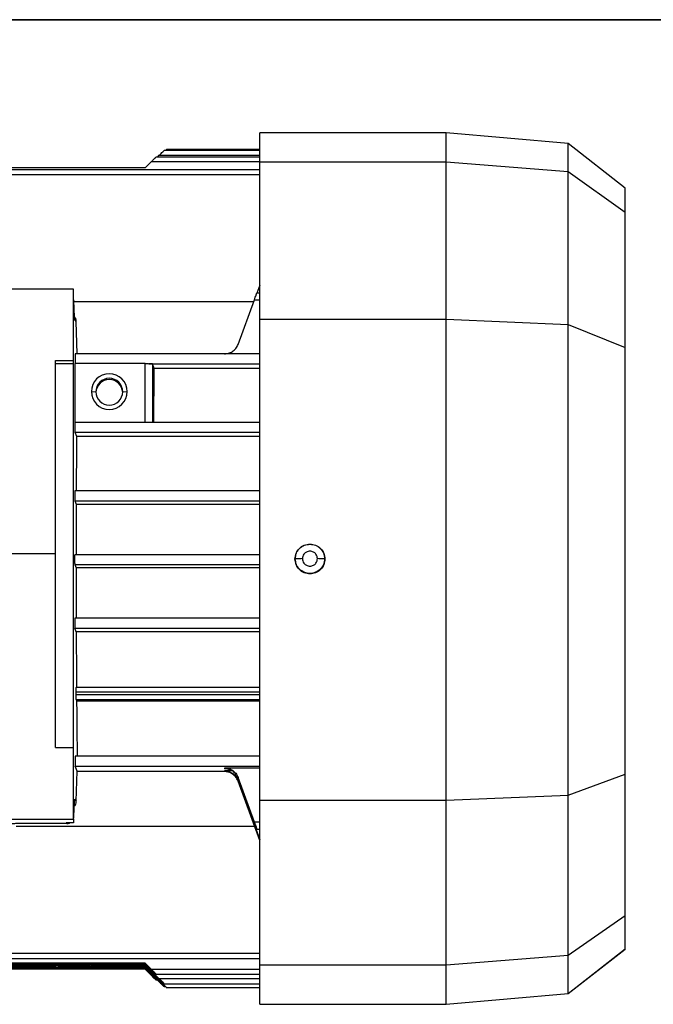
# Model space of a CAD drawing. Header units: millimetres. Extents: x 0 to 420, y 0 to 297.
# Tile 6 of 30: x 165 to 179, y 97 to 118. Entities that reach past the tile are written whole.
import ezdxf

# ---------------------------------------------------------------- set-up
doc = ezdxf.new("R2010")
doc.units = ezdxf.units.MM

msp = doc.modelspace()

# ---------------------------------------------------------------- linework, layer by layer
at = {"color": 7, "linetype": 'Continuous'}
msp.add_line((68.6075, 118.4948), (213.2182, 118.4948), dxfattribs=at)
at = {"color": 7, "linetype": 'Continuous', "lineweight": 25}
for p, q in [((190.0229, 118.4948), (155.3628, 118.4948)), ((174.666, 115.9696), (170.5069, 115.9696)), ((170.5069, 115.3216), (170.5069, 115.9696)), ((177.3904, 115.7312), (174.666, 115.9696)), ((174.666, 115.3216), (174.666, 115.9696)), ((178.6652, 114.7352), (177.3904, 115.7312)), ((177.3904, 115.1049), (177.3904, 115.7312)), ((170.5069, 115.4254), (168.1902, 115.4254)), ((168.2217, 115.4254), (168.263, 115.4666)), ((168.263, 115.4666), (170.5069, 115.4666)), ((170.5069, 115.5739), (168.3725, 115.5739)), ((170.5069, 115.5971), (168.4271, 115.5971)), ((168.0806, 115.318), (167.9474, 115.1849)), ((170.5069, 115.318), (168.0806, 115.318)), ((170.5069, 115.3216), (174.666, 115.3216)), ((170.5069, 111.8088), (170.5069, 115.3216)), ((174.666, 115.3216), (177.3904, 115.1049)), ((174.666, 111.8088), (174.666, 115.3216)), ((167.9474, 115.1849), (155.3226, 115.1849)), ((170.5069, 115.1449), (155.4167, 115.1449)), ((155.4175, 115.0376), (170.5069, 115.0376)), ((177.3904, 111.6867), (177.3904, 115.1049)), ((177.3904, 115.1049), (178.6652, 114.197)), ((178.6652, 114.197), (178.6652, 114.7352)), ((178.6652, 111.1774), (178.6652, 114.197)), ((170.5069, 112.5708), (170.4408, 112.3893)), ((166.3477, 112.4788), (164.748, 112.4788)), ((166.3477, 110.8861), (166.3477, 112.4788)), ((170.5069, 112.3893), (170.4396, 112.3893)), ((166.3477, 112.2379), (166.3595, 112.2231)), ((166.3703, 111.8525), (166.3595, 112.2231)), ((170.3704, 112.1995), (166.3602, 112.1995)), ((170.0236, 111.2467), (170.3865, 112.2437)), ((170.3865, 112.2437), (170.5069, 112.2437)), ((166.4098, 111.7599), (166.3731, 111.8061)), ((166.4309, 111.0323), (166.4098, 111.7599)), ((170.5069, 101.0679), (170.5069, 111.8088)), ((170.5069, 111.8088), (174.666, 111.8088)), ((174.666, 101.0679), (174.666, 111.8088)), ((174.666, 111.8088), (177.3904, 111.6867)), ((177.3904, 101.1806), (177.3904, 111.6867)), ((177.3904, 111.6867), (178.6652, 111.1774)), ((170.5069, 111.0384), (166.3858, 111.0384)), ((178.6652, 101.6504), (178.6652, 111.1774)), ((165.9478, 110.8861), (166.3477, 110.8861)), ((165.9478, 106.5754), (165.9478, 110.8861)), ((166.3477, 110.8116), (165.9478, 110.8116)), ((166.3477, 110.8116), (166.3477, 110.8861)), ((166.3477, 102.2499), (166.3477, 110.8116)), ((166.3854, 109.5093), (166.3854, 110.8175)), ((167.9502, 110.8175), (166.3854, 110.8175)), ((167.9502, 109.5093), (167.9502, 110.8175)), ((168.0296, 110.8146), (170.5069, 110.8146)), ((168.153, 110.7067), (168.1101, 110.8089)), ((168.1101, 110.8089), (168.1101, 110.7489)), ((168.1101, 110.7489), (168.1101, 109.509)), ((170.5069, 110.7067), (168.153, 110.7067)), ((166.7476, 110.1913), (166.8476, 110.1891)), ((167.4475, 110.1891), (167.5475, 110.1913)), ((166.3803, 109.51), (170.5069, 109.51)), ((166.3803, 109.2862), (166.4165, 109.2)), ((166.3803, 109.2862), (170.5069, 109.2862)), ((166.4165, 109.2), (170.5069, 109.2)), ((170.5069, 107.9787), (166.3771, 107.9787)), ((166.3771, 107.7549), (166.4088, 107.6792)), ((166.3771, 107.7549), (170.5069, 107.7549)), ((166.4088, 107.6792), (166.4069, 106.5524)), ((166.4088, 107.6792), (170.5069, 107.6792)), ((171.6267, 106.7887), (171.6267, 106.7852)), ((153.9502, 106.5754), (165.9478, 106.5754)), ((165.9478, 102.2499), (165.9478, 106.5754)), ((166.3762, 106.5566), (170.5069, 106.5566)), ((171.2931, 106.4551), (171.3, 106.4586)), ((171.9533, 106.4586), (171.9602, 106.4551)), ((166.3762, 106.3327), (166.4069, 106.2593)), ((166.3762, 106.3327), (170.5069, 106.3327)), ((166.4069, 106.2593), (166.4088, 105.1277)), ((170.5069, 106.2593), (166.4069, 106.2593)), ((170.5069, 105.132), (166.3771, 105.132)), ((166.4098, 104.8301), (166.3771, 104.9081)), ((166.3771, 104.9081), (170.5069, 104.9081)), ((170.5069, 104.8301), (166.4098, 104.8301)), ((170.5069, 103.5893), (166.4055, 103.5893)), ((166.4036, 103.4797), (166.4036, 103.4231)), ((170.5069, 103.4797), (166.4036, 103.4797)), ((170.5069, 103.4231), (166.4036, 103.4231)), ((166.4055, 103.3087), (166.4188, 103.2771)), ((170.5069, 103.3087), (166.4055, 103.3087)), ((170.5069, 103.2771), (166.4188, 103.2771)), ((165.9478, 102.2499), (166.3477, 102.2499)), ((166.3477, 100.6441), (166.3477, 102.2499)), ((170.5069, 102.0504), (166.3858, 102.0504)), ((166.4309, 101.7189), (166.3858, 101.8266)), ((166.3858, 101.8266), (170.5069, 101.8266)), ((170.5069, 101.7868), (169.723, 101.7868)), ((169.723, 101.7868), (169.723, 101.7722)), ((166.4098, 101.0447), (166.4309, 101.7189)), ((169.723, 101.7084), (166.4306, 101.7084)), ((169.8867, 101.7241), (169.723, 101.7241)), ((169.723, 101.7241), (169.723, 101.7084)), ((170.0236, 101.5761), (170.0236, 101.5619)), ((170.3865, 100.5783), (170.0236, 101.5761)), ((170.3844, 100.5716), (170.0236, 101.5619)), ((177.3904, 101.1806), (178.6652, 101.6504)), ((178.6652, 98.495), (178.6652, 101.6504)), ((170.0236, 101.5135), (170.0236, 101.4967)), ((170.0236, 101.5135), (170.5069, 100.1847)), ((170.5069, 100.1701), (170.0236, 101.4967)), ((174.666, 101.0679), (177.3904, 101.1806)), ((177.3904, 97.6087), (177.3904, 101.1806)), ((166.3595, 100.7082), (166.3703, 101.0516)), ((166.3731, 101.0909), (166.4098, 101.0447)), ((170.5069, 101.0679), (174.666, 101.0679)), ((170.5069, 97.3971), (170.5069, 101.0679)), ((174.666, 97.3971), (174.666, 101.0679)), ((164.748, 100.6441), (166.3477, 100.6441)), ((165.068, 100.4881), (170.391, 100.4881)), ((166.1995, 100.5482), (165.2278, 100.5482)), ((166.3477, 100.5631), (166.1877, 100.5631)), ((166.1877, 100.5631), (166.1995, 100.5482)), ((166.3477, 100.6441), (166.3477, 100.5631)), ((170.5069, 100.5783), (170.3865, 100.5783)), ((170.4394, 100.426), (170.5069, 100.426)), ((177.3904, 97.6087), (178.6652, 98.495)), ((178.6652, 97.7516), (178.6652, 98.495)), ((170.5069, 97.6475), (155.4175, 97.6475)), ((174.666, 97.3971), (177.3904, 97.6087)), ((177.3904, 96.7558), (178.6652, 97.7516)), ((177.3904, 96.7512), (178.6652, 97.7473)), ((177.3904, 96.7558), (177.3904, 97.6087)), ((178.6652, 97.7473), (178.6652, 97.7516)), ((167.9474, 97.3939), (155.233, 97.3939)), ((167.9474, 97.3991), (155.2409, 97.3991)), ((167.9474, 97.4277), (155.3072, 97.4277)), ((155.3226, 97.4328), (167.9474, 97.4328)), ((155.427, 97.5353), (170.5069, 97.5353)), ((167.9474, 97.4328), (167.9474, 97.4277)), ((167.9474, 97.4328), (168.0806, 97.2995)), ((167.9474, 97.4277), (168.0806, 97.2946)), ((168.263, 97.0835), (167.9474, 97.3991)), ((167.9474, 97.3991), (167.9474, 97.3939)), ((167.9474, 97.3939), (168.263, 97.0785)), ((170.5069, 97.3971), (174.666, 97.3971)), ((170.5069, 96.5176), (170.5069, 97.3971)), ((174.666, 96.5176), (174.666, 97.3971)), ((155.233, 97.3365), (167.9474, 97.3365)), ((155.2409, 97.3313), (167.9474, 97.3313)), ((155.3072, 97.3026), (167.9474, 97.3026)), ((167.9474, 97.2976), (155.3226, 97.2976)), ((157.9457, 97.3678), (165.9515, 97.3678)), ((165.9515, 97.3626), (157.9457, 97.3626)), ((166.7439, 97.3678), (167.9474, 97.3678)), ((167.9474, 97.3626), (166.7439, 97.3626)), ((167.9474, 97.3678), (167.9474, 97.3626)), ((167.9474, 97.3678), (168.3175, 96.9976)), ((168.3175, 96.9927), (167.9474, 97.3626)), ((167.9474, 97.3365), (167.9474, 97.3313)), ((167.9474, 97.3365), (168.263, 97.0208)), ((167.9474, 97.3313), (168.263, 97.0159)), ((168.0806, 97.1694), (167.9474, 97.3026)), ((167.9474, 97.3026), (167.9474, 97.2976)), ((168.0806, 97.1644), (167.9474, 97.2976)), ((168.0806, 97.2995), (170.5069, 97.2995)), ((168.1094, 97.1694), (168.0806, 97.1694)), ((168.1902, 97.1873), (170.5069, 97.1873)), ((168.1902, 97.0571), (168.2217, 97.0571)), ((170.5069, 97.0835), (168.263, 97.0835)), ((168.3725, 96.9712), (170.5069, 96.9712)), ((168.3725, 96.9086), (168.4026, 96.9086)), ((168.427, 96.8854), (170.5069, 96.8854)), ((174.666, 96.5176), (177.3904, 96.7558)), ((174.666, 96.5129), (177.3904, 96.7512)), ((177.3904, 96.7512), (177.3904, 96.7558)), ((170.5069, 96.5176), (174.666, 96.5176)), ((170.5069, 96.5129), (170.5069, 96.5176)), ((170.5069, 96.5129), (174.666, 96.5129)), ((174.666, 96.5129), (174.666, 96.5176))]:
    msp.add_line(p, q, dxfattribs=at)
for centre, radius, start, end in [((167.1476, 110.1912), 0.3999, 0.01115, 179.98885), ((167.1476, 110.189), 0.2999, 0.01115, 179.98885), ((167.1476, 110.1596), 0.2999, 2.82706, 177.17294), ((167.1476, 110.1914), 0.3999, 180.01115, 359.98885), ((167.1476, 110.1892), 0.2999, 180.01115, 359.98885), ((166.3477, 91.5144), 5.8595, 86.87003, 93.12997), ((166.3477, 103.2159), 5.8595, 266.87003, 273.12997)]:
    msp.add_arc(centre, radius, start, end, dxfattribs=at)
for points, knots in [([(168.0806, 115.318), (168.0949, 115.3322), (168.1223, 115.3596), (168.1533, 115.3901), (168.1725, 115.4088), (168.1826, 115.4185), (168.189, 115.4244), (168.1898, 115.4249), (168.1902, 115.4252)], [0, 0, 0, 0, 0.2906122, 0.5600001, 0.6855749, 0.8041442, 0.9097487, 1, 1, 1, 1]), ([(168.263, 115.4666), (168.2772, 115.4808), (168.3047, 115.5081), (168.3357, 115.5387), (168.3548, 115.5573), (168.365, 115.567), (168.3716, 115.5731), (168.3724, 115.5736), (168.3727, 115.5738)], [0, 0, 0, 0, 0.2872004, 0.5534255, 0.6777232, 0.7946967, 0.8993734, 1, 1, 1, 1]), ([(168.4026, 115.5739), (168.4048, 115.5761), (168.4115, 115.5826), (168.4195, 115.5902), (168.4259, 115.5962), (168.4267, 115.5967), (168.4271, 115.5969)], [0, 0, 0, 0, 0.1589357, 0.4761, 0.7585844, 1, 1, 1, 1]), ([(170.3865, 112.2437), (170.3936, 112.2631), (170.4077, 112.3018), (170.4226, 112.3428), (170.4316, 112.3673), (170.4364, 112.3803), (170.4393, 112.3884), (170.4395, 112.389), (170.4397, 112.3893)], [0, 0, 0, 0, 0.2565652, 0.5087883, 0.6361068, 0.7625109, 0.8815188, 1, 1, 1, 1]), ([(166.3731, 111.8061), (166.3726, 111.8086), (166.3716, 111.8136), (166.3707, 111.8395), (166.3703, 111.8525)], [0, 0, 0, 0, 0.4996258, 1, 1, 1, 1]), ([(166.4098, 111.7599), (166.4079, 111.7812), (166.4047, 111.8177), (166.3823, 111.8461), (166.373, 111.8579)], [0, 0, 0, 0, 0.5851296, 1, 1, 1, 1]), ([(169.723, 111.0362), (169.752, 111.0385), (169.8124, 111.0433), (169.8989, 111.0836), (169.9775, 111.1505), (170.0079, 111.2139), (170.0236, 111.2467)], [0, 0, 0, 0, 0.22273828, 0.46365674, 0.72274854, 1, 1, 1, 1]), ([(166.3858, 111.0384), (166.3856, 111.0379), (166.3854, 111.0369), (166.3849, 111.0265), (166.3844, 111.0055), (166.384, 110.9732), (166.3838, 110.9389), (166.3839, 110.903), (166.3842, 110.8662), (166.3846, 110.8399), (166.385, 110.8242), (166.3853, 110.8198), (166.3854, 110.8175)], [0, 0, 0, 0, 0.0774987, 0.1507646, 0.2839567, 0.400399, 0.5000228, 0.6076877, 0.7267992, 0.8573265, 0.9272197, 1, 1, 1, 1]), ([(167.9502, 110.8175), (167.9641, 110.8172), (167.992, 110.8165), (168.0171, 110.8152), (168.0296, 110.8146)], [0, 0, 0, 0, 0.4995399, 1, 1, 1, 1]), ([(168.1101, 110.8089), (168.1083, 110.8096), (168.1049, 110.8109), (168.0836, 110.8126), (168.0583, 110.8138), (168.0386, 110.8143), (168.0296, 110.8146)], [0, 0, 0, 0, 0.3052483, 0.5737269, 0.8053386, 1, 1, 1, 1]), ([(168.1407, 109.5048), (168.1425, 109.7137), (168.1461, 110.1315), (168.1507, 110.515), (168.153, 110.7067)], [0, 0, 0, 0, 0.4999969, 1, 1, 1, 1]), ([(166.3803, 109.51), (166.3801, 109.5094), (166.3799, 109.5083), (166.3795, 109.4992), (166.3791, 109.4864), (166.3788, 109.4661), (166.3785, 109.4371), (166.3783, 109.4006), (166.3785, 109.3637), (166.3788, 109.3341), (166.3791, 109.3129), (166.3795, 109.2992), (166.3799, 109.2891), (166.3801, 109.2872), (166.3803, 109.2862)], [0, 0, 0, 0, 0.0770161, 0.1499178, 0.2187022, 0.2833667, 0.3998483, 0.4999999, 0.6001198, 0.7165908, 0.781258, 0.8500504, 0.9229654, 1, 1, 1, 1]), ([(166.4165, 109.2), (166.4151, 108.9992), (166.4124, 108.5994), (166.4107, 108.182), (166.4098, 107.9743)], [0, 0, 0, 0, 0.50221121, 1, 1, 1, 1]), ([(166.3771, 107.9787), (166.377, 107.9781), (166.3767, 107.977), (166.3763, 107.9679), (166.376, 107.9551), (166.3756, 107.9347), (166.3753, 107.9058), (166.3752, 107.8692), (166.3753, 107.8324), (166.3756, 107.8028), (166.376, 107.7816), (166.3763, 107.7679), (166.3767, 107.7578), (166.377, 107.7558), (166.3771, 107.7549)], [0, 0, 0, 0, 0.0770161, 0.1499178, 0.2187023, 0.2833668, 0.3998483, 0.4999999, 0.6001198, 0.7165909, 0.7812581, 0.8500504, 0.9229654, 1, 1, 1, 1]), ([(171.2931, 106.4551), (171.2981, 106.4988), (171.3081, 106.5862), (171.3852, 106.6965), (171.4955, 106.7736), (171.583, 106.7837), (171.6267, 106.7887)], [0, 0, 0, 0, 0.2498604, 0.4999127, 0.7500698, 1, 1, 1, 1]), ([(171.7935, 106.462), (171.7921, 106.4778), (171.7892, 106.5135), (171.7663, 106.5571), (171.7362, 106.5897), (171.7046, 106.6111), (171.6676, 106.6255), (171.6267, 106.6304), (171.5858, 106.6255), (171.5488, 106.6111), (171.5172, 106.5897), (171.487, 106.5572), (171.4641, 106.5135), (171.4612, 106.4778), (171.4599, 106.462)], [0, 0, 0, 0, 0.0903083, 0.2045403, 0.2741266, 0.3439187, 0.4218213, 0.5000003, 0.5778599, 0.6560815, 0.7255471, 0.7954597, 0.9096917, 1, 1, 1, 1]), ([(171.6267, 106.7887), (171.6703, 106.7837), (171.7578, 106.7736), (171.8681, 106.6965), (171.9452, 106.5862), (171.9552, 106.4988), (171.9602, 106.4551)], [0, 0, 0, 0, 0.2496835, 0.5002154, 0.750217, 1, 1, 1, 1]), ([(166.3762, 106.5566), (166.376, 106.556), (166.3757, 106.5548), (166.3753, 106.5458), (166.375, 106.5329), (166.3746, 106.5126), (166.3743, 106.4836), (166.3742, 106.4471), (166.3743, 106.4103), (166.3746, 106.3806), (166.375, 106.3594), (166.3753, 106.3457), (166.3757, 106.3356), (166.376, 106.3337), (166.3762, 106.3327)], [0, 0, 0, 0, 0.0770164, 0.1499182, 0.2187028, 0.2833674, 0.3998487, 0.4999999, 0.6001194, 0.7165903, 0.7812575, 0.85005, 0.9229651, 1, 1, 1, 1]), ([(171.9602, 106.4551), (171.9552, 106.4115), (171.9452, 106.3242), (171.8681, 106.2132), (171.7579, 106.1389), (171.6267, 106.1128), (171.4954, 106.1389), (171.3852, 106.2132), (171.3081, 106.3242), (171.2981, 106.4115), (171.2931, 106.4551)], [0, 0, 0, 0, 0.1249466, 0.2498886, 0.3748784, 0.4999711, 0.625097, 0.7501088, 0.8750589, 1, 1, 1, 1]), ([(171.4599, 106.462), (171.4403, 106.4619), (171.3995, 106.4618), (171.3466, 106.4611), (171.3092, 106.4599), (171.303, 106.4591), (171.3, 106.4586)], [0, 0, 0, 0, 0.2406638, 0.5, 0.7593362, 1, 1, 1, 1]), ([(171.4599, 106.462), (171.4612, 106.4462), (171.4641, 106.4105), (171.487, 106.3668), (171.5171, 106.3343), (171.5487, 106.3129), (171.5857, 106.2984), (171.6266, 106.2936), (171.6675, 106.2984), (171.7045, 106.3129), (171.7361, 106.3343), (171.7663, 106.3668), (171.7892, 106.4105), (171.7921, 106.4462), (171.7935, 106.462)], [0, 0, 0, 0, 0.0903083, 0.2045403, 0.2741266, 0.3439187, 0.4218213, 0.5000003, 0.5778599, 0.6560815, 0.7255471, 0.7954597, 0.9096917, 1, 1, 1, 1]), ([(171.9533, 106.4586), (171.9503, 106.4591), (171.9442, 106.4599), (171.9067, 106.4611), (171.8538, 106.4618), (171.8131, 106.4619), (171.7935, 106.462)], [0, 0, 0, 0, 0.2406638, 0.5, 0.7593362, 1, 1, 1, 1]), ([(166.3771, 105.132), (166.377, 105.1314), (166.3767, 105.1302), (166.3763, 105.1212), (166.376, 105.1083), (166.3756, 105.088), (166.3753, 105.0591), (166.3752, 105.0225), (166.3753, 104.9857), (166.3756, 104.9561), (166.376, 104.9349), (166.3763, 104.9211), (166.3767, 104.911), (166.377, 104.9091), (166.3771, 104.9081)], [0, 0, 0, 0, 0.0770161, 0.1499178, 0.2187022, 0.2833668, 0.3998483, 0.4999999, 0.6001198, 0.7165908, 0.781258, 0.8500504, 0.9229653, 1, 1, 1, 1]), ([(166.4098, 104.8301), (166.4107, 104.6202), (166.4124, 104.1985), (166.4151, 103.7919), (166.4165, 103.5878)], [0, 0, 0, 0, 0.4977888, 1, 1, 1, 1]), ([(166.4055, 103.5893), (166.4053, 103.5887), (166.405, 103.5875), (166.4046, 103.5785), (166.4043, 103.5656), (166.404, 103.5453), (166.4037, 103.5164), (166.4036, 103.4913), (166.4036, 103.4797)], [0, 0, 0, 0, 0.1540439, 0.2998556, 0.4374294, 0.5667602, 0.7997167, 1, 1, 1, 1]), ([(166.4036, 103.4231), (166.4036, 103.4115), (166.4037, 103.3863), (166.404, 103.3567), (166.4043, 103.3355), (166.4046, 103.3217), (166.405, 103.3116), (166.4053, 103.3097), (166.4055, 103.3087)], [0, 0, 0, 0, 0.2002832, 0.4332397, 0.5625705, 0.7001444, 0.8459561, 1, 1, 1, 1]), ([(166.4188, 103.2771), (166.4205, 103.0656), (166.4241, 102.6387), (166.4287, 102.2436), (166.431, 102.0443)], [0, 0, 0, 0, 0.4954799, 1, 1, 1, 1]), ([(166.3858, 102.0504), (166.3856, 102.0498), (166.3853, 102.0487), (166.385, 102.0396), (166.3846, 102.0268), (166.3843, 102.0065), (166.384, 101.9775), (166.3838, 101.941), (166.384, 101.9041), (166.3843, 101.8745), (166.3846, 101.8533), (166.385, 101.8396), (166.3853, 101.8295), (166.3856, 101.8276), (166.3858, 101.8266)], [0, 0, 0, 0, 0.0770159, 0.1499175, 0.2187019, 0.2833664, 0.399848, 0.4999999, 0.60012, 0.7165911, 0.7812583, 0.8500506, 0.9229655, 1, 1, 1, 1]), ([(169.723, 101.7868), (169.752, 101.7845), (169.8124, 101.7796), (169.899, 101.7393), (169.9775, 101.6724), (170.0079, 101.6089), (170.0236, 101.5761)], [0, 0, 0, 0, 0.2230852, 0.4636311, 0.7227353, 1, 1, 1, 1]), ([(169.723, 101.7241), (169.7551, 101.7213), (169.8202, 101.7155), (169.9067, 101.6712), (169.9806, 101.6043), (170.0087, 101.5451), (170.0236, 101.5135)], [0, 0, 0, 0, 0.2461014, 0.4998697, 0.733346, 1, 1, 1, 1]), ([(169.874, 101.6692), (169.8507, 101.6804), (169.8041, 101.7027), (169.75, 101.7065), (169.723, 101.7084)], [0, 0, 0, 0, 0.5015239, 1, 1, 1, 1]), ([(166.3477, 100.9214), (166.3529, 100.9246), (166.3759, 100.9388), (166.402, 100.9827), (166.4072, 101.024), (166.4098, 101.0447)], [0, 0, 0, 0, 0.1276243, 0.5638122, 1, 1, 1, 1]), ([(166.3703, 101.0516), (166.3707, 101.0634), (166.3716, 101.0871), (166.3726, 101.0896), (166.3731, 101.0909)], [0, 0, 0, 0, 0.499616, 1, 1, 1, 1]), ([(166.3405, 100.6368), (166.3429, 100.6401), (166.3575, 100.6605), (166.3586, 100.6865), (166.3595, 100.7082)], [0, 0, 0, 0, 0.16427598, 1, 1, 1, 1]), ([(165.2278, 100.5482), (165.207, 100.5481), (165.1634, 100.548), (165.1036, 100.5472), (165.0493, 100.5459), (164.9832, 100.5435), (164.9246, 100.5397), (164.9138, 100.5364), (164.9081, 100.5347)], [0, 0, 0, 0, 0.0828478, 0.1740096, 0.2784703, 0.3986979, 0.6808759, 1, 1, 1, 1]), ([(166.1995, 100.5482), (166.2214, 100.5488), (166.2449, 100.5494), (166.2634, 100.5622), (166.2648, 100.5631)], [0, 0, 0, 0, 0.9280073, 1, 1, 1, 1]), ([(170.3865, 100.5783), (170.3936, 100.5587), (170.4077, 100.5199), (170.4227, 100.4774), (170.4316, 100.4516), (170.4364, 100.4372), (170.4392, 100.4284), (170.4403, 100.424), (170.4372, 100.4306), (170.4304, 100.4479), (170.4211, 100.4723), (170.4056, 100.5135), (170.3915, 100.5521), (170.3844, 100.5716)], [0, 0, 0, 0, 0.1282622, 0.25435365, 0.31888046, 0.38115437, 0.44140699, 0.499894, 0.61775294, 0.6802533, 0.74524267, 0.8716151, 1, 1, 1, 1]), ([(165.9515, 97.3678), (165.9304, 97.3691), (165.8994, 97.3709), (165.8744, 97.3884), (165.8665, 97.3939)], [0, 0, 0, 0, 0.6829022, 1, 1, 1, 1]), ([(166.8289, 97.3939), (166.821, 97.3884), (166.796, 97.3709), (166.765, 97.3691), (166.7439, 97.3678)], [0, 0, 0, 0, 0.3174709, 1, 1, 1, 1]), ([(165.9515, 97.3678), (165.9646, 97.3685), (165.9928, 97.3701), (166.0772, 97.3723), (166.1987, 97.3739), (166.3477, 97.3745), (166.4967, 97.3739), (166.6183, 97.3723), (166.7026, 97.3701), (166.7309, 97.3685), (166.7439, 97.3678)], [0, 0, 0, 0, 0.10234848, 0.2218879, 0.35644673, 0.49999963, 0.64355259, 0.77811161, 0.89765127, 1, 1, 1, 1]), ([(166.3477, 97.3561), (166.3052, 97.3562), (166.2177, 97.3563), (166.0982, 97.3577), (166.0013, 97.3598), (165.9679, 97.3617), (165.9515, 97.3626)], [0, 0, 0, 0, 0.2408455, 0.4963447, 0.7538156, 1, 1, 1, 1]), ([(166.3477, 97.3561), (166.3902, 97.3562), (166.4778, 97.3563), (166.5972, 97.3577), (166.6942, 97.3598), (166.7276, 97.3617), (166.7439, 97.3626)], [0, 0, 0, 0, 0.2408456, 0.4963448, 0.7538157, 1, 1, 1, 1]), ([(168.0806, 97.2995), (168.0949, 97.2852), (168.1223, 97.2577), (168.1535, 97.2261), (168.1725, 97.2065), (168.1827, 97.1958), (168.189, 97.1891), (168.1911, 97.1866), (168.189, 97.1882), (168.1827, 97.1939), (168.1725, 97.2038), (168.1535, 97.2224), (168.1223, 97.253), (168.0949, 97.2804), (168.0806, 97.2946)], [0, 0, 0, 0, 0.1436102, 0.2767321, 0.3398901, 0.3973374, 0.4502199, 0.4999997, 0.5497509, 0.6026235, 0.6600808, 0.7232679, 0.8563898, 1, 1, 1, 1]), ([(168.0806, 97.1644), (168.0949, 97.1502), (168.1223, 97.1229), (168.1534, 97.0923), (168.1725, 97.0737), (168.1827, 97.0639), (168.189, 97.0581), (168.1911, 97.0565), (168.189, 97.059), (168.1827, 97.0658), (168.1725, 97.0764), (168.1534, 97.0961), (168.1223, 97.1275), (168.0949, 97.1551), (168.0806, 97.1694)], [0, 0, 0, 0, 0.14361019, 0.27673203, 0.3387866, 0.39737933, 0.4495653, 0.50003147, 0.55002689, 0.60284783, 0.66106213, 0.72326797, 0.85638981, 1, 1, 1, 1]), ([(168.263, 97.0785), (168.2772, 97.0643), (168.3047, 97.037), (168.3355, 97.0066), (168.3545, 96.9881), (168.3647, 96.9783), (168.3713, 96.9722), (168.3735, 96.9705), (168.3713, 96.9732), (168.3648, 96.9801), (168.3545, 96.9909), (168.3356, 97.0103), (168.3047, 97.0417), (168.2772, 97.0692), (168.263, 97.0835)], [0, 0, 0, 0, 0.1436027, 0.2767176, 0.3372496, 0.394461, 0.4482087, 0.4999862, 0.5514578, 0.6054383, 0.6624038, 0.7232824, 0.8563973, 1, 1, 1, 1]), ([(168.263, 97.0159), (168.2734, 97.0055), (168.2964, 96.9826), (168.325, 96.9543), (168.3468, 96.933), (168.3608, 96.9194), (168.3705, 96.9102), (168.3738, 96.9075), (168.3705, 96.9115), (168.3609, 96.9216), (168.3468, 96.9362), (168.325, 96.9584), (168.2964, 96.9873), (168.2734, 97.0104), (168.263, 97.0208)], [0, 0, 0, 0, 0.1055426, 0.2317805, 0.3022974, 0.3678801, 0.4355704, 0.4999991, 0.5642374, 0.6321191, 0.6975018, 0.7682195, 0.8944574, 1, 1, 1, 1]), ([(168.3175, 96.9927), (168.328, 96.9822), (168.351, 96.9593), (168.3796, 96.9311), (168.4013, 96.9097), (168.4154, 96.8961), (168.4251, 96.887), (168.4284, 96.8843), (168.4251, 96.8882), (168.4154, 96.8984), (168.4014, 96.9129), (168.3796, 96.9351), (168.351, 96.9641), (168.328, 96.9871), (168.3175, 96.9976)], [0, 0, 0, 0, 0.1055429, 0.2317811, 0.3022209, 0.3678804, 0.4354806, 0.4999982, 0.564131, 0.6321181, 0.6973717, 0.7682189, 0.8944571, 1, 1, 1, 1])]:
    msp.add_open_spline(points, degree=3, knots=knots, dxfattribs=at)
for points in [[(171.3, 106.4586), (171.305, 106.5014), (171.3148, 106.587), (171.3903, 106.6949), (171.4983, 106.7704), (171.5839, 106.7803), (171.6267, 106.7852)], [(171.6267, 106.7852), (171.6695, 106.7803), (171.7551, 106.7704), (171.863, 106.6949), (171.9385, 106.587), (171.9484, 106.5014), (171.9533, 106.4586)], [(171.9533, 106.4586), (171.9484, 106.4159), (171.9385, 106.3304), (171.863, 106.2217), (171.7551, 106.1491), (171.6267, 106.1236), (171.4983, 106.1491), (171.3903, 106.2217), (171.3148, 106.3304), (171.305, 106.4159), (171.3, 106.4586)], [(170.0236, 101.5619), (170.0098, 101.5915), (169.982, 101.6507), (169.909, 101.718), (169.8208, 101.7636), (169.7556, 101.7693), (169.723, 101.7722)], [(170.0236, 101.4967), (170.0066, 101.5323), (169.9727, 101.6036), (169.9069, 101.6473), (169.874, 101.6692)]]:
    msp.add_open_spline(points, degree=3, dxfattribs=at)

doc.saveas('drawing.dxf')
